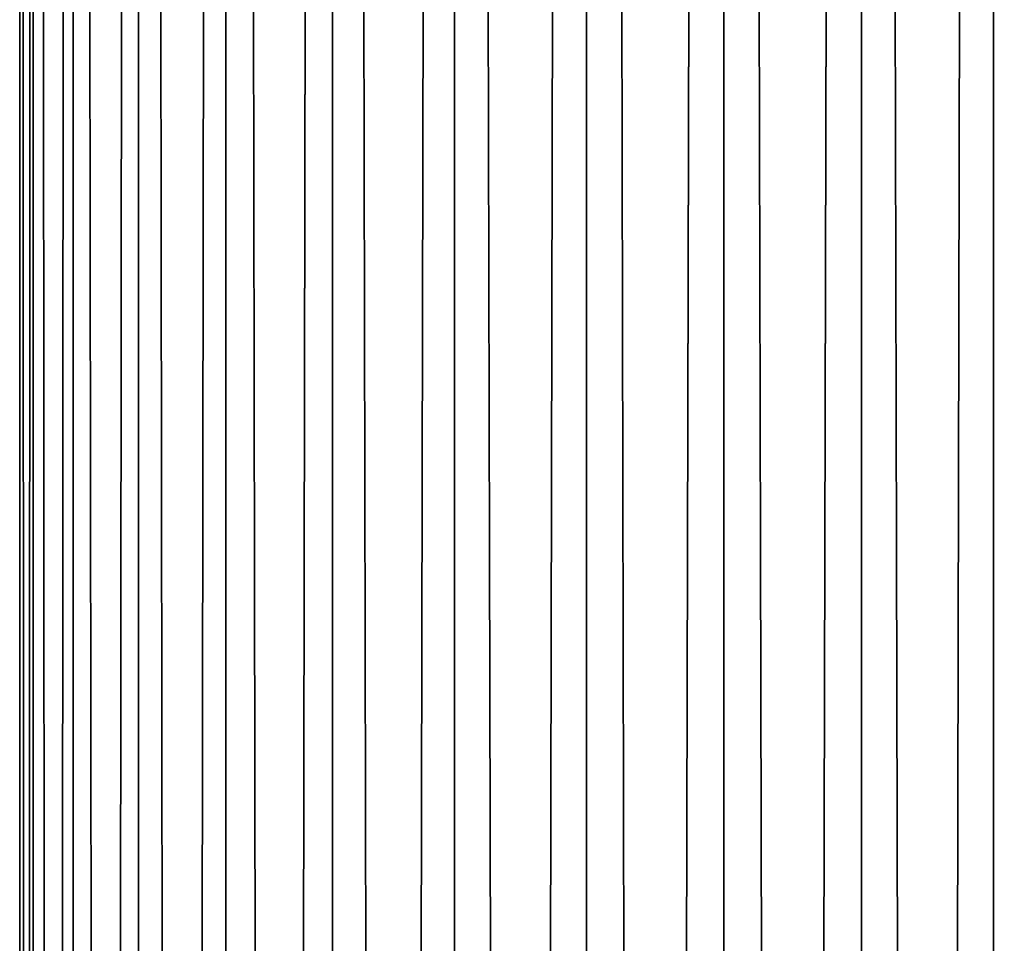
# Model space of a CAD drawing. Header units: millimetres. Extents: x -139 to 139, y -32 to 1264.
# Tile 189 of 256: x -10 to 4, y 685 to 699. Entities that reach past the tile are written whole.
import ezdxf

# ---------------------------------------------------------------- set-up
doc = ezdxf.new("R2010")
doc.units = ezdxf.units.MM
doc.header["$LTSCALE"] = 26.699852
doc.layers.add('235', color=7, linetype='CONTINUOUS')
doc.layers.add('236', color=7, linetype='CONTINUOUS')

msp = doc.modelspace()

# ---------------------------------------------------------------- linework, layer by layer
at = {"layer": '235', "color": 7, "linetype": 'CONTINUOUS', "true_color": 0xa2afbf}
for points in [[(-10.25, 30, -4.5), (-10.053, 30, -2.5), (-10.25, 930, -4.5), (-10.25, 30, -4.5)], [(-10.25, 930, -4.5), (-10.053, 30, -2.5), (-10.053, 930, -2.5), (-10.25, 930, -4.5)], [(-10.053, 30, -6.5), (-10.25, 30, -4.5), (-10.053, 930, -6.5), (-10.053, 30, -6.5)], [(-10.053, 930, -6.5), (-10.25, 30, -4.5), (-10.25, 930, -4.5), (-10.053, 930, -6.5)], [(-10.053, 30, -2.5), (-9.47, 30, -0.577), (-10.053, 930, -2.5), (-10.053, 30, -2.5)], [(-10.053, 930, -2.5), (-9.47, 30, -0.577), (-9.47, 930, -0.577), (-10.053, 930, -2.5)], [(-9.47, 30, -8.423), (-10.053, 30, -6.5), (-9.47, 930, -8.423), (-9.47, 30, -8.423)], [(-9.47, 930, -8.423), (-10.053, 30, -6.5), (-10.053, 930, -6.5), (-9.47, 930, -8.423)], [(-9.47, 30, -0.577), (-8.523, 30, 1.195), (-9.47, 930, -0.577), (-9.47, 30, -0.577)], [(-9.47, 930, -0.577), (-8.523, 30, 1.195), (-8.523, 930, 1.195), (-9.47, 930, -0.577)], [(-8.523, 30, -10.195), (-9.47, 30, -8.423), (-8.523, 930, -10.195), (-8.523, 30, -10.195)], [(-8.523, 930, -10.195), (-9.47, 30, -8.423), (-9.47, 930, -8.423), (-8.523, 930, -10.195)], [(-8.523, 30, 1.195), (-7.248, 30, 2.748), (-8.523, 930, 1.195), (-8.523, 30, 1.195)], [(-8.523, 930, 1.195), (-7.248, 30, 2.748), (-7.248, 930, 2.748), (-8.523, 930, 1.195)], [(-7.248, 30, -11.748), (-8.523, 30, -10.195), (-7.248, 930, -11.748), (-7.248, 30, -11.748)], [(-7.248, 930, -11.748), (-8.523, 30, -10.195), (-8.523, 930, -10.195), (-7.248, 930, -11.748)], [(-7.248, 30, 2.748), (-5.695, 30, 4.023), (-7.248, 930, 2.748), (-7.248, 30, 2.748)], [(-7.248, 930, 2.748), (-5.695, 30, 4.023), (-5.695, 930, 4.023), (-7.248, 930, 2.748)], [(-5.695, 30, -13.023), (-7.248, 30, -11.748), (-5.695, 930, -13.023), (-5.695, 30, -13.023)], [(-5.695, 930, -13.023), (-7.248, 30, -11.748), (-7.248, 930, -11.748), (-5.695, 930, -13.023)], [(-5.695, 30, 4.023), (-3.923, 30, 4.97), (-5.695, 930, 4.023), (-5.695, 30, 4.023)], [(-5.695, 930, 4.023), (-3.923, 30, 4.97), (-3.923, 930, 4.97), (-5.695, 930, 4.023)], [(-3.923, 30, -13.97), (-5.695, 30, -13.023), (-3.923, 930, -13.97), (-3.923, 30, -13.97)], [(-3.923, 930, -13.97), (-5.695, 30, -13.023), (-5.695, 930, -13.023), (-3.923, 930, -13.97)], [(-3.923, 30, 4.97), (-2, 30, 5.553), (-3.923, 930, 4.97), (-3.923, 30, 4.97)], [(-3.923, 930, 4.97), (-2, 30, 5.553), (-2, 930, 5.553), (-3.923, 930, 4.97)], [(-2, 30, -14.553), (-3.923, 30, -13.97), (-2, 930, -14.553), (-2, 30, -14.553)], [(-2, 930, -14.553), (-3.923, 30, -13.97), (-3.923, 930, -13.97), (-2, 930, -14.553)], [(0, 30, 5.75), (0, 930, 5.75), (-2, 930, 5.553), (0, 30, 5.75)], [(-2, 30, 5.553), (0, 30, 5.75), (-2, 930, 5.553), (-2, 30, 5.553)], [(0, 30, -14.75), (-2, 30, -14.553), (0, 930, -14.75), (0, 30, -14.75)], [(0, 930, -14.75), (-2, 30, -14.553), (-2, 930, -14.553), (0, 930, -14.75)]]:
    msp.add_3dface(points, dxfattribs=at)
at = {"layer": '236', "color": 7, "linetype": 'CONTINUOUS', "true_color": 0xa2afbf}
for points in [[(0, 930, 5.75), (0, 30, 5.75), (2, 30, 5.553), (0, 930, 5.75)], [(0, 930, 5.75), (2, 30, 5.553), (2, 930, 5.553), (0, 930, 5.75)], [(0, 30, -14.75), (0, 930, -14.75), (2, 930, -14.553), (0, 30, -14.75)], [(2, 30, -14.553), (0, 30, -14.75), (2, 930, -14.553), (2, 30, -14.553)], [(3.923, 30, -13.97), (2, 30, -14.553), (3.923, 930, -13.97), (3.923, 30, -13.97)], [(3.923, 930, -13.97), (2, 30, -14.553), (2, 930, -14.553), (3.923, 930, -13.97)], [(2, 30, 5.553), (3.923, 30, 4.97), (2, 930, 5.553), (2, 30, 5.553)], [(2, 930, 5.553), (3.923, 30, 4.97), (3.923, 930, 4.97), (2, 930, 5.553)], [(5.695, 30, -13.023), (3.923, 30, -13.97), (5.695, 930, -13.023), (5.695, 30, -13.023)], [(5.695, 930, -13.023), (3.923, 30, -13.97), (3.923, 930, -13.97), (5.695, 930, -13.023)], [(3.923, 30, 4.97), (5.695, 30, 4.023), (3.923, 930, 4.97), (3.923, 30, 4.97)], [(3.923, 930, 4.97), (5.695, 30, 4.023), (5.695, 930, 4.023), (3.923, 930, 4.97)]]:
    msp.add_3dface(points, dxfattribs=at)

doc.saveas('drawing.dxf')
